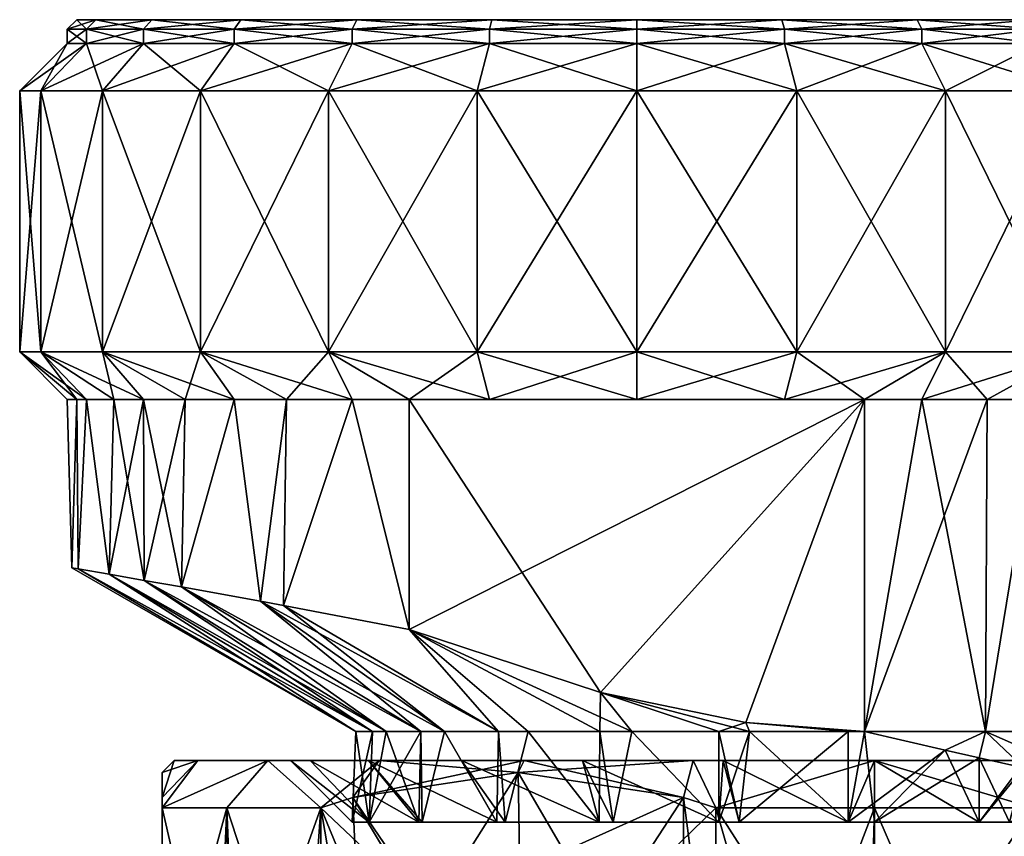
# Model space of a CAD drawing. Extents: x -0.145 to 0.145, y -0.159 to -0.001.
# Tile 30 of 94: x -0.093 to -0.072, y -0.018 to -0.001. Entities that reach past the tile are written whole.
import ezdxf

# ---------------------------------------------------------------- set-up
doc = ezdxf.new("R2010")
doc.units = 0
doc.layers.add('mesh', color=7, linetype='CONTINUOUS')

msp = doc.modelspace()

# ---------------------------------------------------------------- meshes
at = {"layer": 'mesh'}
mesh = msp.add_polyface(dxfattribs=at)
corners = [(-0.08014, -0.000695, 0.000659), (-0.09036, -0.000695, 0.006559), (-0.091538, -0.000695, 0.003713), (-0.09194, -0.000695, 0.000659), (-0.091538, -0.000695, -0.002395), (-0.088626, -0.001195, 0.009144), (-0.090533, -0.000895, 0.006659), (-0.088626, -0.000895, 0.009144), (-0.090533, -0.001195, 0.006659), (-0.091732, -0.000895, 0.003765), (-0.091732, -0.001195, 0.003765), (-0.09214, -0.000895, 0.000659), (-0.09214, -0.001195, 0.000659), (-0.091732, -0.000895, -0.002447), (-0.091732, -0.001195, -0.002447), (-0.090533, -0.000895, -0.005341), (-0.090533, -0.001195, -0.005341), (-0.088626, -0.000895, -0.007826), (-0.088626, -0.001195, -0.007826), (-0.089333, -0.002195, 0.009851), (-0.091399, -0.002195, 0.007159), (-0.092697, -0.002195, 0.004024), (-0.09314, -0.002195, 0.000659), (-0.092697, -0.002195, -0.002706), (-0.091399, -0.002195, -0.005841), (-0.089333, -0.002195, -0.008533), (-0.089333, -0.007695, 0.009851), (-0.091399, -0.007695, 0.007159), (-0.092697, -0.007695, 0.004024), (-0.09314, -0.007695, 0.000659), (-0.092697, -0.007695, -0.002706), (-0.091399, -0.007695, -0.005841), (-0.089333, -0.007695, -0.008533), (-0.08664, -0.002195, -0.010599), (-0.088484, -0.000695, 0.009003), (-0.09036, -0.000695, -0.005241), (-0.088484, -0.000695, -0.007685)]
mesh.append_faces([[corners[k] for k in face] for face in [(0, 1, 2, 2), (0, 3, 4, 4), (5, 6, 7, 7), (8, 6, 5, 5), (8, 9, 6, 6), (10, 9, 8, 8), (10, 11, 9, 9), (12, 11, 10, 10), (12, 13, 11, 11), (14, 13, 12, 12), (14, 15, 13, 13), (16, 15, 14, 14), (16, 17, 15, 15), (18, 17, 16, 16), (19, 8, 5, 5), (20, 8, 19, 19), (20, 10, 8, 8), (21, 10, 20, 20), (21, 12, 10, 10), (22, 12, 21, 21), (22, 14, 12, 12), (23, 14, 22, 22), (23, 16, 14, 14), (24, 16, 23, 23), (24, 18, 16, 16), (25, 18, 24, 24), (26, 20, 19, 19), (27, 21, 20, 20), (28, 22, 21, 21), (29, 23, 22, 22), (30, 23, 29, 29), (30, 24, 23, 23), (31, 24, 30, 30), (31, 25, 24, 24), (32, 25, 31, 31), (32, 33, 25, 25), (7, 1, 34, 34), (6, 1, 7, 7), (6, 2, 1, 1), (9, 2, 6, 6), (9, 3, 2, 2), (11, 3, 9, 9), (11, 4, 3, 3), (13, 4, 11, 11), (13, 35, 4, 4), (15, 35, 13, 13), (15, 36, 35, 35), (17, 36, 15, 15)]])
mesh = msp.add_polyface(dxfattribs=at)
corners = [(-0.083195, -0.000695, -0.010739), (-0.08014, -0.000695, -0.011141), (-0.08014, -0.000695, 0.000659), (-0.083195, -0.000695, 0.012057), (-0.08604, -0.000695, 0.010878), (-0.08014, -0.000695, 0.012459), (-0.077086, -0.000695, 0.012057), (-0.088484, -0.000695, 0.009003), (-0.09036, -0.000695, 0.006559), (-0.091538, -0.000695, -0.002395), (-0.09036, -0.000695, -0.005241), (-0.091538, -0.000695, 0.003713), (-0.09194, -0.000695, 0.000659), (-0.08604, -0.000695, -0.00956), (-0.088484, -0.000695, -0.007685), (-0.08014, -0.001195, 0.012659), (-0.083246, -0.000895, 0.01225), (-0.08014, -0.000895, 0.012659), (-0.083246, -0.001195, 0.01225), (-0.08614, -0.000895, 0.011051), (-0.08614, -0.001195, 0.011051), (-0.088626, -0.000895, 0.009144), (-0.088626, -0.001195, 0.009144), (-0.088626, -0.001195, -0.007826), (-0.08614, -0.000895, -0.009733), (-0.088626, -0.000895, -0.007826), (-0.08614, -0.001195, -0.009733), (-0.083246, -0.000895, -0.010932), (-0.083246, -0.001195, -0.010932), (-0.08014, -0.000895, -0.011341), (-0.08014, -0.001195, -0.011341), (-0.08014, -0.002195, 0.013659), (-0.083505, -0.002195, 0.013216), (-0.08664, -0.002195, 0.011917), (-0.089333, -0.002195, 0.009851), (-0.089333, -0.002195, -0.008533), (-0.08664, -0.002195, -0.010599), (-0.083505, -0.002195, -0.011898), (-0.08014, -0.002195, -0.012341), (-0.083505, -0.007695, -0.011898)]
mesh.append_faces([[corners[k] for k in face] for face in [(0, 1, 2, 2), (2, 3, 4, 4), (2, 5, 3, 3), (6, 5, 2, 2), (2, 7, 8, 8), (4, 7, 2, 2), (2, 9, 10, 10), (11, 12, 2, 2), (2, 13, 0, 0), (2, 14, 13, 13), (10, 14, 2, 2), (15, 16, 17, 17), (18, 16, 15, 15), (18, 19, 16, 16), (20, 19, 18, 18), (20, 21, 19, 19), (22, 21, 20, 20), (23, 24, 25, 25), (26, 24, 23, 23), (26, 27, 24, 24), (28, 27, 26, 26), (28, 29, 27, 27), (30, 29, 28, 28), (31, 18, 15, 15), (32, 18, 31, 31), (32, 20, 18, 18), (33, 20, 32, 32), (33, 22, 20, 20), (34, 22, 33, 33), (35, 26, 23, 23), (36, 26, 35, 35), (36, 28, 26, 26), (37, 28, 36, 36), (37, 30, 28, 28), (38, 30, 37, 37), (39, 38, 37, 37), (17, 3, 5, 5), (16, 3, 17, 17), (16, 4, 3, 3), (19, 4, 16, 16), (19, 7, 4, 4), (21, 7, 19, 19), (25, 13, 14, 14), (24, 13, 25, 25), (24, 0, 13, 13), (27, 0, 24, 24), (27, 1, 0, 0), (29, 1, 27, 27)]])
mesh = msp.add_polyface(dxfattribs=at)
corners = [(-0.08014, -0.008695, -0.011341), (-0.076776, -0.007695, -0.011898), (-0.08014, -0.007695, -0.012341), (-0.077035, -0.008695, -0.010932), (-0.075345, -0.008695, -0.010341), (-0.07364, -0.007695, -0.010599), (-0.07414, -0.008695, -0.009733), (-0.07364, -0.007695, 0.011917), (-0.075345, -0.008695, 0.011659), (-0.077035, -0.008695, 0.01225), (-0.08014, -0.007695, 0.013659), (-0.08014, -0.008695, 0.012659), (-0.076776, -0.007695, 0.013216), (-0.08014, -0.000695, 0.000659), (-0.077086, -0.000695, -0.010739), (-0.07424, -0.000695, -0.00956), (-0.08014, -0.000695, -0.011141), (-0.071797, -0.000695, -0.007685), (-0.07424, -0.000695, 0.010878), (-0.077086, -0.000695, 0.012057), (-0.071797, -0.000695, 0.009003), (-0.069921, -0.000695, 0.006559), (-0.077035, -0.001195, -0.010932), (-0.077035, -0.000895, -0.010932), (-0.08014, -0.001195, -0.011341), (-0.07414, -0.000895, -0.009733), (-0.07414, -0.001195, -0.009733), (-0.07414, -0.001195, 0.011051), (-0.077035, -0.000895, 0.01225), (-0.07414, -0.000895, 0.011051), (-0.077035, -0.001195, 0.01225), (-0.08014, -0.000895, 0.012659), (-0.08014, -0.001195, 0.012659), (-0.08014, -0.000895, -0.011341), (-0.076776, -0.002195, -0.011898), (-0.08014, -0.002195, -0.012341), (-0.07364, -0.002195, -0.010599), (-0.07364, -0.002195, 0.011917), (-0.076776, -0.002195, 0.013216), (-0.08014, -0.002195, 0.013659), (-0.08014, -0.000695, 0.012459), (-0.083246, -0.008695, -0.010932), (-0.084936, -0.008695, 0.011659)]
mesh.append_faces([[corners[k] for k in face] for face in [(0, 1, 2, 2), (3, 1, 0, 0), (4, 1, 3, 3), (4, 5, 1, 1), (6, 5, 4, 4), (7, 8, 9, 9), (10, 9, 11, 11), (12, 9, 10, 10), (12, 7, 9, 9), (13, 14, 15, 15), (13, 16, 14, 14), (15, 17, 13, 13), (13, 18, 19, 19), (13, 20, 18, 18), (21, 20, 13, 13), (22, 23, 24, 24), (22, 25, 23, 23), (26, 25, 22, 22), (27, 28, 29, 29), (30, 28, 27, 27), (30, 31, 28, 28), (32, 31, 30, 30), (24, 23, 33, 33), (34, 22, 35, 35), (34, 26, 22, 22), (36, 26, 34, 34), (37, 30, 27, 27), (38, 30, 37, 37), (38, 32, 30, 30), (39, 32, 38, 38), (35, 22, 24, 24), (1, 34, 2, 2), (1, 36, 34, 34), (5, 36, 1, 1), (12, 38, 7, 7), (12, 39, 38, 38), (10, 39, 12, 12), (2, 34, 35, 35), (23, 14, 33, 33), (23, 15, 14, 14), (25, 15, 23, 23), (29, 19, 18, 18), (28, 19, 29, 29), (28, 40, 19, 19), (31, 40, 28, 28), (33, 14, 16, 16), (0, 41, 3, 3), (8, 42, 9, 9)]])
mesh = msp.add_polyface(dxfattribs=at)
corners = [(-0.072761, -0.008695, -0.008675), (-0.07364, -0.007695, -0.010599), (-0.07414, -0.008695, -0.009733), (-0.070948, -0.007695, -0.008533), (-0.071655, -0.008695, -0.007826), (-0.070627, -0.008695, -0.006486), (-0.068882, -0.007695, -0.005841), (-0.069748, -0.008695, -0.005341), (-0.071655, -0.008695, 0.009144), (-0.070948, -0.007695, 0.009851), (-0.068882, -0.007695, 0.007159), (-0.070627, -0.008695, 0.007804), (-0.069748, -0.008695, 0.006659), (-0.07364, -0.007695, 0.011917), (-0.07414, -0.008695, 0.011051), (-0.075345, -0.008695, 0.011659), (-0.072761, -0.008695, 0.009993), (-0.08014, -0.000695, 0.000659), (-0.069921, -0.000695, -0.005241), (-0.068743, -0.000695, -0.002395), (-0.071797, -0.000695, -0.007685), (-0.068743, -0.000695, 0.003713), (-0.069921, -0.000695, 0.006559), (-0.06834, -0.000695, 0.000659), (-0.07414, -0.001195, -0.009733), (-0.071655, -0.000895, -0.007826), (-0.07414, -0.000895, -0.009733), (-0.071655, -0.001195, -0.007826), (-0.069748, -0.000895, -0.005341), (-0.069748, -0.001195, -0.005341), (-0.069748, -0.001195, 0.006659), (-0.071655, -0.000895, 0.009144), (-0.069748, -0.000895, 0.006659), (-0.071655, -0.001195, 0.009144), (-0.07414, -0.000895, 0.011051), (-0.07414, -0.001195, 0.011051), (-0.07364, -0.002195, -0.010599), (-0.070948, -0.002195, -0.008533), (-0.068882, -0.002195, -0.005841), (-0.068882, -0.002195, 0.007159), (-0.070948, -0.002195, 0.009851), (-0.07364, -0.002195, 0.011917), (-0.076776, -0.002195, 0.013216), (-0.07424, -0.000695, -0.00956), (-0.071797, -0.000695, 0.009003), (-0.07424, -0.000695, 0.010878)]
mesh.append_faces([[corners[k] for k in face] for face in [(0, 1, 2, 2), (0, 3, 1, 1), (4, 3, 0, 0), (5, 3, 4, 4), (5, 6, 3, 3), (7, 6, 5, 5), (8, 9, 10, 10), (10, 11, 8, 8), (10, 12, 11, 11), (13, 14, 15, 15), (9, 14, 13, 13), (9, 16, 14, 14), (8, 16, 9, 9), (17, 18, 19, 19), (17, 20, 18, 18), (17, 21, 22, 22), (17, 23, 21, 21), (19, 23, 17, 17), (24, 25, 26, 26), (27, 25, 24, 24), (27, 28, 25, 25), (29, 28, 27, 27), (30, 31, 32, 32), (33, 31, 30, 30), (33, 34, 31, 31), (35, 34, 33, 33), (36, 27, 24, 24), (37, 27, 36, 36), (37, 29, 27, 27), (38, 29, 37, 37), (39, 33, 30, 30), (40, 33, 39, 39), (40, 35, 33, 33), (41, 35, 40, 40), (1, 37, 36, 36), (3, 37, 1, 1), (3, 38, 37, 37), (9, 41, 40, 40), (13, 41, 9, 9), (13, 42, 41, 41), (26, 20, 43, 43), (25, 20, 26, 26), (25, 18, 20, 20), (28, 18, 25, 25), (32, 44, 22, 22), (31, 44, 32, 32), (31, 45, 44, 44), (34, 45, 31, 31)]])
mesh = msp.add_polyface(dxfattribs=at)
corners = [(-0.089735, -0.012648, 0.007866), (-0.088626, -0.008695, 0.009144), (-0.088068, -0.01295, 0.009575), (-0.089654, -0.008695, 0.007804), (-0.090519, -0.012511, 0.006481), (-0.090533, -0.008695, 0.006659), (-0.091255, -0.012382, 0.005183), (-0.09116, -0.008695, 0.005144), (-0.091732, -0.008695, 0.003765), (-0.091912, -0.01227, 0.002691), (-0.091939, -0.008695, 0.002188), (-0.092041, -0.012248, 0.002201), (-0.09214, -0.008695, 0.000659), (-0.092041, -0.012248, -0.000883), (-0.091939, -0.008695, -0.00087), (-0.091912, -0.01227, -0.001373), (-0.091732, -0.008695, -0.002447), (-0.091255, -0.012382, -0.003865), (-0.09116, -0.008695, -0.003826), (-0.090519, -0.012511, -0.005163), (-0.090533, -0.008695, -0.005341), (-0.089735, -0.012648, -0.006548), (-0.088626, -0.008695, -0.007826), (-0.088068, -0.01295, -0.008256), (-0.089654, -0.008695, -0.006486), (-0.089333, -0.007695, 0.009851), (-0.08752, -0.008695, 0.009993), (-0.091399, -0.007695, 0.007159), (-0.092697, -0.007695, 0.004024), (-0.09314, -0.007695, 0.000659), (-0.092697, -0.007695, -0.002706), (-0.089333, -0.007695, -0.008533), (-0.091399, -0.007695, -0.005841), (-0.08752, -0.008695, -0.008675), (-0.091399, -0.002195, 0.007159), (-0.092697, -0.002195, 0.004024), (-0.09314, -0.002195, 0.000659), (-0.08606, -0.015695, 0.000659), (-0.08606, -0.015695, -0.000667)]
mesh.append_faces([[corners[k] for k in face] for face in [(0, 1, 2, 2), (0, 3, 1, 1), (4, 3, 0, 0), (4, 5, 3, 3), (6, 5, 4, 4), (6, 7, 5, 5), (6, 8, 7, 7), (9, 8, 6, 6), (9, 10, 8, 8), (11, 10, 9, 9), (11, 12, 10, 10), (13, 12, 11, 11), (13, 14, 12, 12), (15, 14, 13, 13), (15, 16, 14, 14), (17, 16, 15, 15), (17, 18, 16, 16), (19, 18, 17, 17), (19, 20, 18, 18), (21, 20, 19, 19), (22, 21, 23, 23), (24, 21, 22, 22), (24, 20, 21, 21), (1, 25, 26, 26), (3, 25, 1, 1), (3, 27, 25, 25), (5, 27, 3, 3), (7, 27, 5, 5), (7, 28, 27, 27), (8, 28, 7, 7), (10, 28, 8, 8), (10, 29, 28, 28), (12, 29, 10, 10), (29, 16, 30, 30), (29, 14, 16, 16), (12, 14, 29, 29), (22, 31, 32, 32), (32, 24, 22, 22), (32, 20, 24, 24), (30, 20, 32, 32), (30, 18, 20, 20), (16, 18, 30, 30), (22, 33, 31, 31), (27, 34, 25, 25), (28, 35, 27, 27), (29, 36, 28, 28), (37, 13, 11, 11), (38, 15, 13, 13)]])
mesh = msp.add_polyface(dxfattribs=at)
corners = [(-0.087581, -0.013038, 0.010074), (-0.08752, -0.008695, 0.009993), (-0.08614, -0.008695, 0.011051), (-0.088068, -0.01295, 0.009575), (-0.088626, -0.008695, 0.009144), (-0.08752, -0.008695, -0.008675), (-0.087581, -0.013038, -0.008755), (-0.08614, -0.008695, -0.009733), (-0.088068, -0.01295, -0.008256), (-0.088626, -0.008695, -0.007826), (-0.084936, -0.008695, 0.011659), (-0.08664, -0.007695, 0.011917), (-0.083505, -0.007695, 0.013216), (-0.089333, -0.007695, 0.009851), (-0.08664, -0.007695, -0.010599), (-0.084936, -0.008695, -0.010341), (-0.083246, -0.008695, -0.010932), (-0.089333, -0.007695, -0.008533), (-0.083505, -0.007695, -0.011898), (-0.08014, -0.007695, -0.012341), (-0.08014, -0.008695, -0.011341), (-0.083246, -0.008695, 0.01225), (-0.08014, -0.008695, 0.012659), (-0.08014, -0.007695, 0.013659), (-0.083505, -0.002195, 0.013216), (-0.08014, -0.002195, 0.013659), (-0.08664, -0.002195, 0.011917), (-0.089333, -0.002195, 0.009851), (-0.08664, -0.002195, -0.010599), (-0.083505, -0.002195, -0.011898), (-0.08014, -0.002195, -0.012341), (-0.084192, -0.015695, -0.005591), (-0.089735, -0.012648, -0.006548), (-0.083059, -0.015695, -0.00687), (-0.084192, -0.015695, 0.006909), (-0.08469, -0.015695, 0.005961), (-0.089735, -0.012648, 0.007866), (-0.077035, -0.008695, -0.010932), (-0.077035, -0.008695, 0.01225), (-0.084936, -0.013542, 0.011659), (-0.084936, -0.013542, -0.010341), (-0.083059, -0.015695, 0.008188), (-0.080909, -0.014875, 0.011659), (-0.080921, -0.015695, 0.009937), (-0.080909, -0.014875, -0.010341), (-0.075345, -0.008695, 0.011659)]
mesh.append_faces([[corners[k] for k in face] for face in [(0, 1, 2, 2), (3, 1, 0, 0), (3, 4, 1, 1), (5, 6, 7, 7), (5, 8, 6, 6), (9, 8, 5, 5), (10, 2, 11, 11), (12, 10, 11, 11), (1, 11, 2, 2), (1, 13, 11, 11), (14, 15, 16, 16), (14, 7, 15, 15), (17, 7, 14, 14), (17, 5, 7, 7), (16, 18, 14, 14), (16, 19, 18, 18), (20, 19, 16, 16), (12, 21, 10, 10), (12, 22, 21, 21), (23, 22, 12, 12), (23, 24, 25, 25), (12, 24, 23, 23), (12, 26, 24, 24), (11, 26, 12, 12), (11, 27, 26, 26), (13, 27, 11, 11), (14, 28, 17, 17), (14, 29, 28, 28), (18, 29, 14, 14), (19, 30, 18, 18), (31, 8, 32, 32), (33, 6, 8, 8), (34, 3, 0, 0), (35, 36, 3, 3), (37, 16, 15, 15), (38, 21, 22, 22), (38, 10, 21, 21), (2, 10, 39, 39), (0, 2, 39, 39), (7, 40, 15, 15), (7, 6, 40, 40), (40, 6, 33, 33), (41, 0, 39, 39), (42, 43, 39, 39), (15, 40, 44, 44), (45, 39, 10, 10), (45, 42, 39, 39)]])
mesh = msp.add_polyface(dxfattribs=at)
corners = [(-0.078324, -0.016305, -0.011222), (-0.07514, -0.016305, -0.014091), (-0.07514, -0.016305, -0.011641), (-0.078958, -0.016305, -0.013588), (-0.08129, -0.016305, -0.009993), (-0.07514, -0.016305, 0.012959), (-0.078958, -0.016305, 0.014906), (-0.078324, -0.016305, 0.01254), (-0.07514, -0.016305, 0.015409), (-0.075691, -0.017605, -0.010268), (-0.072936, -0.017605, -0.010051), (-0.07514, -0.017605, -0.010341), (-0.077987, -0.017605, -0.009966), (-0.08129, -0.016305, 0.011311), (-0.078415, -0.017605, 0.011107), (-0.075691, -0.017605, 0.011587), (-0.077987, -0.017605, 0.011284), (-0.07514, -0.017605, 0.011659), (-0.078481, -0.017305, -0.014733), (-0.07916, -0.017084, -0.014341), (-0.07514, -0.017305, -0.015091), (-0.078481, -0.017305, 0.016051), (-0.07916, -0.017084, 0.015659), (-0.07514, -0.017305, 0.016409), (-0.078415, -0.017605, -0.009789), (-0.078413, -0.015695, -0.009778), (-0.080249, -0.015695, -0.009083), (-0.077769, -0.015695, -0.010022), (-0.075695, -0.015695, -0.010293), (-0.075695, -0.015695, 0.011611), (-0.077769, -0.015695, 0.01134), (-0.078413, -0.015695, 0.011096), (-0.080249, -0.015695, 0.010401), (-0.077847, -0.015506, -0.010341), (-0.080909, -0.014875, -0.010341), (-0.077847, -0.015506, 0.011659), (-0.075345, -0.008695, -0.010341), (-0.084936, -0.008695, -0.010341), (-0.077035, -0.008695, -0.010932), (-0.080909, -0.014875, 0.011659), (-0.075345, -0.008695, 0.011659), (-0.07414, -0.008695, 0.011051), (-0.075345, -0.015694, 0.011659), (-0.075345, -0.015694, -0.010341), (-0.07414, -0.008695, -0.009733), (-0.072799, -0.015695, -0.008833), (-0.073651, -0.01609, -0.01024), (-0.073648, -0.016091, 0.011557)]
mesh.append_faces([[corners[k] for k in face] for face in [(0, 1, 2, 2), (0, 3, 1, 1), (4, 3, 0, 0), (5, 6, 7, 7), (5, 8, 6, 6), (2, 9, 0, 0), (10, 11, 2, 2), (9, 12, 0, 0), (13, 14, 7, 7), (7, 15, 5, 5), (14, 16, 7, 7), (15, 17, 5, 5), (3, 18, 1, 1), (3, 19, 18, 18), (18, 20, 1, 1), (6, 21, 22, 22), (8, 21, 6, 6), (8, 23, 21, 21), (24, 25, 26, 26), (12, 27, 25, 25), (9, 28, 27, 27), (16, 29, 15, 15), (16, 30, 29, 29), (14, 30, 16, 16), (14, 31, 30, 30), (32, 31, 14, 14), (33, 27, 28, 28), (34, 27, 33, 33), (34, 25, 27, 27), (35, 30, 31, 31), (29, 30, 35, 35), (36, 34, 33, 33), (37, 34, 36, 36), (38, 37, 36, 36), (35, 39, 40, 40), (41, 42, 40, 40), (43, 44, 36, 36), (45, 44, 43, 43), (11, 43, 9, 9), (11, 46, 43, 43), (43, 28, 9, 9), (15, 42, 47, 47), (15, 29, 42, 42), (29, 35, 42, 42), (33, 28, 43, 43), (36, 33, 43, 43), (40, 42, 35, 35)]])
mesh = msp.add_polyface(dxfattribs=at)
corners = [(-0.07514, -0.016305, -0.011641), (-0.071323, -0.016305, -0.013588), (-0.071957, -0.016305, -0.011222), (-0.07514, -0.016305, -0.014091), (-0.071957, -0.016305, 0.01254), (-0.07514, -0.016305, 0.015409), (-0.07514, -0.016305, 0.012959), (-0.071323, -0.016305, 0.014906), (-0.06899, -0.016305, 0.011311), (-0.06899, -0.016305, -0.009993), (-0.070325, -0.017605, -0.009151), (-0.072936, -0.017605, -0.010051), (-0.072293, -0.017605, -0.009966), (-0.072936, -0.017605, 0.011369), (-0.070325, -0.017605, 0.010469), (-0.072293, -0.017605, 0.011284), (-0.071799, -0.017305, -0.014733), (-0.071121, -0.017084, -0.014341), (-0.07514, -0.017305, -0.015091), (-0.071799, -0.017305, 0.016051), (-0.071121, -0.017084, 0.015659), (-0.06764, -0.016555, 0.013649), (-0.07514, -0.017305, 0.016409), (-0.072935, -0.016249, 0.011403), (-0.07514, -0.017605, 0.011659), (-0.073648, -0.016091, 0.011557), (-0.071989, -0.016459, 0.011198), (-0.072935, -0.016249, -0.010085), (-0.073651, -0.01609, -0.01024), (-0.071989, -0.016459, -0.00988), (-0.072761, -0.008695, 0.009993), (-0.075345, -0.015694, 0.011659), (-0.07414, -0.008695, 0.011051), (-0.072799, -0.015695, 0.010151), (-0.071655, -0.008695, 0.009144), (-0.0706, -0.015695, 0.007938), (-0.070627, -0.008695, 0.007804), (-0.069748, -0.008695, 0.006659), (-0.069046, -0.015695, 0.005233), (-0.072799, -0.015695, -0.008833), (-0.072761, -0.008695, -0.008675), (-0.07414, -0.008695, -0.009733), (-0.071655, -0.008695, -0.007826), (-0.0706, -0.015695, -0.00662), (-0.070627, -0.008695, -0.006486), (-0.069748, -0.008695, -0.005341), (-0.069046, -0.015695, -0.003915), (-0.070301, -0.016816, 0.010529), (-0.070213, -0.016835, -0.009176), (-0.075345, -0.015694, -0.010341), (-0.068574, -0.017166, -0.008166)]
mesh.append_faces([[corners[k] for k in face] for face in [(0, 1, 2, 2), (0, 3, 1, 1), (4, 5, 6, 6), (4, 7, 5, 5), (8, 7, 4, 4), (9, 10, 2, 2), (2, 11, 0, 0), (10, 12, 2, 2), (6, 13, 4, 4), (4, 14, 8, 8), (13, 15, 4, 4), (1, 16, 17, 17), (3, 16, 1, 1), (3, 18, 16, 16), (7, 19, 5, 5), (7, 20, 19, 19), (21, 20, 7, 7), (19, 22, 5, 5), (23, 24, 25, 25), (26, 13, 23, 23), (11, 27, 28, 28), (12, 29, 27, 27), (30, 31, 32, 32), (30, 33, 31, 31), (34, 33, 30, 30), (34, 35, 33, 33), (36, 35, 34, 34), (37, 35, 36, 36), (37, 38, 35, 35), (39, 40, 41, 41), (39, 42, 40, 40), (43, 42, 39, 39), (43, 44, 42, 42), (43, 45, 44, 44), (46, 45, 43, 43), (47, 15, 26, 26), (10, 48, 29, 29), (28, 39, 49, 49), (28, 27, 39, 39), (29, 39, 27, 27), (48, 39, 29, 29), (48, 43, 39, 39), (48, 50, 43, 43), (26, 35, 47, 47), (26, 33, 35, 35), (33, 25, 31, 31), (33, 23, 25, 25), (26, 23, 33, 33)]])
mesh = msp.add_polyface(dxfattribs=at)
corners = [(-0.09014, -0.019485, -0.00032), (-0.09014, -0.019485, 0.001954), (-0.090184, -0.019485, 0.000817), (-0.09014, -0.022999, 0.001954), (-0.09014, -0.023023, -0.00032), (-0.090177, -0.027779, 0.000817), (-0.088743, -0.022305, -0.007199), (-0.087903, -0.023101, -0.007134), (-0.088583, -0.022305, -0.007549), (-0.09014, -0.022305, -0.004143), (-0.088122, -0.023096, -0.006659), (-0.09014, -0.02235, -0.003902), (-0.089489, -0.02306, -0.003696), (-0.089613, -0.023053, -0.003054), (-0.08744, -0.016305, 0.000659), (-0.08989, -0.016305, 0.000659), (-0.089388, -0.016305, -0.003159), (-0.087021, -0.016305, 0.003843), (-0.089388, -0.016305, 0.004477), (-0.09014, -0.016555, 0.000659), (-0.09014, -0.017084, 0.004678), (-0.09014, -0.017305, 0.005461), (-0.087914, -0.016305, 0.008034), (-0.09014, -0.017305, -0.004143), (-0.087914, -0.016305, -0.006716), (-0.09014, -0.017084, -0.00336), (-0.08878, -0.017305, -0.007216), (-0.08878, -0.017305, 0.008534), (-0.09014, -0.022305, 0.005461), (-0.089577, -0.022969, 0.004943), (-0.09014, -0.022372, 0.005124), (-0.088432, -0.022942, 0.007852), (-0.088748, -0.022305, 0.008512), (-0.088136, -0.022939, 0.008291), (-0.088992, -0.022305, 0.008155), (-0.085712, -0.015695, -0.002079), (-0.091255, -0.012382, -0.003865), (-0.091912, -0.01227, -0.001373), (-0.085425, -0.015695, -0.003243), (-0.090519, -0.012511, -0.005163), (-0.08469, -0.015695, -0.004643), (-0.089735, -0.012648, -0.006548), (-0.085425, -0.015695, 0.004561), (-0.090519, -0.012511, 0.006481), (-0.089735, -0.012648, 0.007866), (-0.085712, -0.015695, 0.003397), (-0.091255, -0.012382, 0.005183), (-0.08606, -0.015695, 0.001985), (-0.091912, -0.01227, 0.002691), (-0.092041, -0.012248, 0.002201)]
mesh.append_faces([[corners[k] for k in face] for face in [(0, 1, 2, 2), (2, 1, 3, 3), (2, 4, 0, 0), (3, 5, 2, 2), (6, 7, 8, 8), (9, 10, 6, 6), (11, 12, 9, 9), (4, 13, 11, 11), (14, 15, 16, 16), (17, 18, 15, 15), (15, 19, 16, 16), (15, 20, 19, 19), (18, 20, 15, 15), (18, 21, 20, 20), (22, 21, 18, 18), (16, 23, 24, 24), (16, 25, 23, 23), (19, 25, 16, 16), (23, 26, 24, 24), (22, 27, 21, 21), (28, 29, 30, 30), (31, 32, 33, 33), (31, 34, 32, 32), (28, 34, 31, 31), (0, 4, 11, 11), (9, 23, 25, 25), (20, 1, 0, 0), (25, 11, 9, 9), (25, 0, 11, 11), (19, 0, 25, 25), (19, 20, 0, 0), (30, 21, 28, 28), (30, 20, 21, 21), (3, 20, 30, 30), (3, 1, 20, 20), (26, 6, 8, 8), (26, 9, 6, 6), (23, 9, 26, 26), (21, 34, 28, 28), (21, 27, 34, 34), (32, 34, 27, 27), (35, 36, 37, 37), (38, 39, 36, 36), (40, 41, 39, 39), (42, 43, 44, 44), (45, 46, 43, 43), (47, 48, 46, 46), (49, 48, 47, 47)]])
mesh = msp.add_polyface(dxfattribs=at)
corners = [(-0.085793, -0.016305, -0.005491), (-0.087914, -0.016305, -0.006716), (-0.08557, -0.016305, -0.009771), (-0.087021, -0.016305, -0.002524), (-0.089388, -0.016305, -0.003159), (-0.08744, -0.016305, 0.000659), (-0.087021, -0.016305, 0.003843), (-0.08989, -0.016305, 0.000659), (-0.085793, -0.016305, 0.006809), (-0.089388, -0.016305, 0.004477), (-0.087914, -0.016305, 0.008034), (-0.083838, -0.016305, 0.009356), (-0.08557, -0.016305, 0.011089), (-0.084737, -0.017605, -0.00467), (-0.083088, -0.017605, -0.006899), (-0.084667, -0.017605, -0.004841), (-0.084737, -0.017605, 0.005988), (-0.084667, -0.017605, 0.006159), (-0.086799, -0.017305, -0.00993), (-0.086121, -0.017084, -0.010322), (-0.08878, -0.017305, -0.007216), (-0.086799, -0.017305, 0.011248), (-0.08878, -0.017305, 0.008534), (-0.086121, -0.017084, 0.01164), (-0.08264, -0.016555, 0.013649), (-0.08469, -0.015695, -0.004643), (-0.085425, -0.015695, -0.003243), (-0.08614, -0.017605, 0.000659), (-0.08606, -0.015695, 0.001985), (-0.085712, -0.015695, 0.003397), (-0.08606, -0.015695, 0.000659), (-0.08606, -0.015695, -0.000667), (-0.092041, -0.012248, 0.002201), (-0.092041, -0.012248, -0.000883), (-0.085712, -0.015695, -0.002079), (-0.091912, -0.01227, -0.001373), (-0.091255, -0.012382, -0.003865), (-0.090519, -0.012511, -0.005163), (-0.084192, -0.015695, -0.005591), (-0.089735, -0.012648, -0.006548), (-0.083059, -0.015695, -0.00687), (-0.088068, -0.01295, -0.008256), (-0.08469, -0.015695, 0.005961), (-0.088068, -0.01295, 0.009575), (-0.084192, -0.015695, 0.006909), (-0.085425, -0.015695, 0.004561), (-0.089735, -0.012648, 0.007866), (-0.090519, -0.012511, 0.006481), (-0.091255, -0.012382, 0.005183), (-0.085778, -0.017605, -0.002096), (-0.085778, -0.017605, 0.003414)]
mesh.append_faces([[corners[k] for k in face] for face in [(0, 1, 2, 2), (3, 1, 0, 0), (3, 4, 1, 1), (5, 4, 3, 3), (6, 7, 5, 5), (8, 9, 6, 6), (8, 10, 9, 9), (11, 10, 8, 8), (11, 12, 10, 10), (0, 13, 3, 3), (14, 15, 0, 0), (6, 16, 8, 8), (16, 17, 8, 8), (2, 18, 19, 19), (1, 18, 2, 2), (1, 20, 18, 18), (10, 21, 22, 22), (12, 21, 10, 10), (12, 23, 21, 21), (24, 23, 12, 12), (13, 25, 26, 26), (27, 28, 29, 29), (27, 30, 28, 28), (31, 30, 27, 27), (30, 32, 28, 28), (31, 33, 30, 30), (34, 35, 31, 31), (26, 36, 34, 34), (25, 37, 26, 26), (38, 39, 25, 25), (40, 41, 38, 38), (42, 43, 44, 44), (45, 46, 42, 42), (29, 47, 45, 45), (28, 48, 29, 29), (3, 49, 5, 5), (13, 49, 3, 3), (5, 50, 6, 6), (49, 27, 5, 5), (49, 31, 27, 27), (49, 34, 31, 31), (49, 26, 34, 34), (13, 26, 49, 49), (29, 50, 27, 27), (45, 50, 29, 29), (45, 42, 50, 50), (42, 16, 50, 50)]])
mesh = msp.add_polyface(dxfattribs=at)
corners = [(-0.08129, -0.016305, -0.009993), (-0.082515, -0.016305, -0.012115), (-0.078958, -0.016305, -0.013588), (-0.083838, -0.016305, -0.008038), (-0.08557, -0.016305, -0.009771), (-0.085793, -0.016305, -0.005491), (-0.08129, -0.016305, 0.011311), (-0.08557, -0.016305, 0.011089), (-0.083838, -0.016305, 0.009356), (-0.082515, -0.016305, 0.013433), (-0.078324, -0.016305, 0.01254), (-0.078958, -0.016305, 0.014906), (-0.078324, -0.016305, -0.011222), (-0.078415, -0.017605, -0.009789), (-0.080934, -0.017605, -0.008642), (-0.08064, -0.017605, -0.008867), (-0.083088, -0.017605, -0.006899), (-0.082919, -0.017605, -0.007119), (-0.085793, -0.016305, 0.006809), (-0.083088, -0.017605, 0.008217), (-0.080934, -0.017605, 0.00996), (-0.082919, -0.017605, 0.008437), (-0.08064, -0.017605, 0.010185), (-0.08264, -0.016555, -0.012331), (-0.086121, -0.017084, -0.010322), (-0.07916, -0.017084, -0.014341), (-0.08264, -0.016555, 0.013649), (-0.07916, -0.017084, 0.015659), (-0.084667, -0.017605, -0.004841), (-0.084192, -0.015695, -0.005591), (-0.08469, -0.015695, -0.004643), (-0.083059, -0.015695, -0.00687), (-0.082433, -0.015695, -0.007576), (-0.080921, -0.015695, -0.008619), (-0.080249, -0.015695, -0.009083), (-0.084192, -0.015695, 0.006909), (-0.084667, -0.017605, 0.006159), (-0.08469, -0.015695, 0.005961), (-0.083059, -0.015695, 0.008188), (-0.082433, -0.015695, 0.008894), (-0.080921, -0.015695, 0.009937), (-0.080249, -0.015695, 0.010401), (-0.078415, -0.017605, 0.011107), (-0.080909, -0.014875, -0.010341), (-0.078413, -0.015695, -0.009778), (-0.087581, -0.013038, 0.010074), (-0.080909, -0.014875, 0.011659), (-0.078413, -0.015695, 0.011096), (-0.077847, -0.015506, 0.011659), (-0.084936, -0.013542, -0.010341), (-0.084936, -0.013542, 0.011659)]
mesh.append_faces([[corners[k] for k in face] for face in [(0, 1, 2, 2), (3, 1, 0, 0), (3, 4, 1, 1), (5, 4, 3, 3), (6, 7, 8, 8), (6, 9, 7, 7), (10, 9, 6, 6), (10, 11, 9, 9), (12, 13, 0, 0), (0, 14, 3, 3), (13, 15, 0, 0), (3, 16, 5, 5), (14, 17, 3, 3), (18, 19, 8, 8), (8, 20, 6, 6), (19, 21, 8, 8), (20, 22, 6, 6), (1, 23, 2, 2), (1, 24, 23, 23), (4, 24, 1, 1), (23, 25, 2, 2), (9, 26, 7, 7), (9, 27, 26, 26), (11, 27, 9, 9), (28, 29, 30, 30), (16, 31, 29, 29), (17, 32, 31, 31), (14, 33, 32, 32), (15, 34, 33, 33), (35, 36, 37, 37), (38, 19, 35, 35), (39, 21, 38, 38), (39, 20, 21, 21), (40, 20, 39, 39), (40, 22, 20, 20), (41, 22, 40, 40), (41, 42, 22, 22), (43, 34, 44, 44), (35, 45, 38, 38), (46, 41, 40, 40), (46, 47, 41, 41), (48, 47, 46, 46), (49, 34, 43, 43), (49, 33, 34, 34), (49, 32, 33, 33), (49, 31, 32, 32), (50, 39, 38, 38), (50, 40, 39, 39)]])
mesh = msp.add_polyface(dxfattribs=at)
corners = [(-0.088122, -0.023096, -0.006659), (-0.087142, -0.027781, -0.008238), (-0.087903, -0.023101, -0.007134), (-0.08264, -0.028541, 0.013737), (-0.082684, -0.019485, 0.013807), (-0.080722, -0.022892, 0.014757), (-0.084487, -0.019485, 0.012583), (-0.084487, -0.022904, 0.012583), (-0.085761, -0.027884, 0.011392), (-0.085737, -0.022913, 0.011369), (-0.087462, -0.027794, 0.009434), (-0.086682, -0.02292, 0.010449), (-0.088119, -0.027791, 0.008285), (-0.088136, -0.022939, 0.008291), (-0.080722, -0.019485, 0.014757), (-0.082536, -0.023055, -0.012391), (-0.082667, -0.02317, -0.012151), (-0.082479, -0.023172, -0.01229), (-0.085895, -0.022591, -0.010452), (-0.085514, -0.023139, -0.010059), (-0.086799, -0.022305, -0.00993), (-0.085756, -0.023135, -0.009762), (-0.088583, -0.022305, -0.007549), (-0.088743, -0.022305, -0.007199), (-0.083838, -0.016305, -0.008038), (-0.082919, -0.017605, -0.007119), (-0.083088, -0.017605, -0.006899), (-0.085793, -0.016305, -0.005491), (-0.084667, -0.017605, -0.004841), (-0.084737, -0.017605, -0.00467), (-0.085793, -0.016305, 0.006809), (-0.084667, -0.017605, 0.006159), (-0.083088, -0.017605, 0.008217), (-0.083838, -0.016305, 0.009356), (-0.082919, -0.017605, 0.008437), (-0.080934, -0.017605, 0.00996), (-0.086799, -0.022305, 0.011248), (-0.087151, -0.022305, 0.010847), (-0.088748, -0.022305, 0.008512), (-0.086799, -0.017305, -0.00993), (-0.086121, -0.017084, -0.010322), (-0.08264, -0.016555, -0.012331), (-0.079163, -0.022527, -0.014339), (-0.08878, -0.017305, -0.007216), (-0.086799, -0.017305, 0.011248), (-0.086121, -0.017084, 0.01164), (-0.08264, -0.016555, 0.013649), (-0.07916, -0.017084, 0.015659), (-0.08878, -0.017305, 0.008534), (-0.08469, -0.015695, -0.004643), (-0.084192, -0.015695, -0.005591), (-0.083059, -0.015695, -0.00687), (-0.080934, -0.017605, -0.008642), (-0.082433, -0.015695, -0.007576), (-0.08469, -0.015695, 0.005961), (-0.084737, -0.017605, 0.005988), (-0.084192, -0.015695, 0.006909), (-0.083059, -0.015695, 0.008188), (-0.08744, -0.016305, 0.000659), (-0.08614, -0.017605, 0.000659), (-0.085778, -0.017605, 0.003414), (-0.087021, -0.016305, 0.003843)]
mesh.append_faces([[corners[k] for k in face] for face in [(0, 1, 2, 2), (3, 4, 5, 5), (3, 6, 4, 4), (7, 8, 9, 9), (10, 11, 9, 9), (12, 13, 11, 11), (6, 14, 4, 4), (15, 16, 17, 17), (18, 16, 15, 15), (18, 19, 16, 16), (20, 19, 18, 18), (20, 21, 19, 19), (22, 21, 20, 20), (22, 2, 21, 21), (23, 0, 2, 2), (24, 25, 26, 26), (27, 28, 29, 29), (30, 31, 32, 32), (33, 34, 35, 35), (36, 7, 9, 9), (11, 36, 9, 9), (11, 37, 36, 36), (13, 37, 11, 11), (13, 38, 37, 37), (18, 39, 20, 20), (18, 40, 39, 39), (15, 40, 18, 18), (15, 41, 40, 40), (42, 41, 15, 15), (39, 22, 20, 20), (39, 43, 22, 22), (44, 7, 36, 36), (44, 6, 7, 7), (45, 6, 44, 44), (6, 46, 47, 47), (45, 46, 6, 6), (37, 44, 36, 36), (37, 48, 44, 44), (38, 48, 37, 37), (28, 49, 29, 29), (26, 50, 28, 28), (25, 51, 26, 26), (52, 53, 25, 25), (54, 31, 55, 55), (56, 32, 31, 31), (57, 34, 32, 32), (58, 59, 60, 60), (61, 60, 55, 55)]])
mesh = msp.add_polyface(dxfattribs=at)
corners = [(-0.082684, -0.019485, 0.013807), (-0.080722, -0.019485, 0.014757), (-0.080722, -0.022892, 0.014757), (-0.076984, -0.022893, 0.015709), (-0.077055, -0.022305, 0.016292), (-0.075141, -0.022305, 0.016277), (-0.079035, -0.022893, 0.015186), (-0.078481, -0.022305, 0.016051), (-0.071957, -0.016305, -0.011222), (-0.072293, -0.017605, -0.009966), (-0.072936, -0.017605, -0.010051), (-0.07514, -0.016305, -0.011641), (-0.07514, -0.017605, -0.010341), (-0.075691, -0.017605, -0.010268), (-0.078324, -0.016305, -0.011222), (-0.077987, -0.017605, -0.009966), (-0.078415, -0.017605, -0.009789), (-0.08129, -0.016305, -0.009993), (-0.08064, -0.017605, -0.008867), (-0.080934, -0.017605, -0.008642), (-0.08129, -0.016305, 0.011311), (-0.08064, -0.017605, 0.010185), (-0.078415, -0.017605, 0.011107), (-0.078324, -0.016305, 0.01254), (-0.077987, -0.017605, 0.011284), (-0.075691, -0.017605, 0.011587), (-0.07514, -0.016305, 0.012959), (-0.07514, -0.017605, 0.011659), (-0.072936, -0.017605, 0.011369), (-0.071957, -0.016305, 0.01254), (-0.072293, -0.017605, 0.011284), (-0.070325, -0.017605, 0.010469), (-0.069348, -0.019485, 0.014635), (-0.069348, -0.022926, 0.014635), (-0.071799, -0.022305, 0.016051), (-0.071799, -0.017305, 0.016051), (-0.071121, -0.017084, 0.015659), (-0.071357, -0.022453, -0.014477), (-0.071799, -0.017305, -0.014733), (-0.071799, -0.022305, -0.014733), (-0.071121, -0.017084, -0.014341), (-0.067967, -0.02305, -0.01252), (-0.079163, -0.022527, -0.014339), (-0.07916, -0.017084, -0.014341), (-0.08264, -0.016555, -0.012331), (-0.078481, -0.022305, -0.014733), (-0.078481, -0.017305, -0.014733), (-0.075275, -0.022305, -0.01509), (-0.07514, -0.017305, -0.015091), (-0.075142, -0.022305, -0.015077), (-0.078481, -0.017305, 0.016051), (-0.07916, -0.017084, 0.015659), (-0.084487, -0.019485, 0.012583), (-0.07514, -0.017305, 0.016409), (-0.072977, -0.022305, 0.01626), (-0.073648, -0.016091, 0.011557), (-0.072935, -0.016249, 0.011403), (-0.071989, -0.016459, 0.011198), (-0.073651, -0.01609, -0.01024), (-0.072935, -0.016249, -0.010085), (-0.070325, -0.017605, -0.009151), (-0.071989, -0.016459, -0.00988), (-0.080921, -0.015695, -0.008619), (-0.080249, -0.015695, -0.009083), (-0.078413, -0.015695, -0.009778), (-0.077769, -0.015695, -0.010022), (-0.070301, -0.016816, 0.010529), (-0.06964, -0.017605, 0.010185), (-0.06964, -0.017605, -0.008867), (-0.070213, -0.016835, -0.009176)]
mesh.append_faces([[corners[k] for k in face] for face in [(0, 1, 2, 2), (3, 4, 5, 5), (6, 7, 4, 4), (8, 9, 10, 10), (11, 12, 13, 13), (14, 15, 16, 16), (17, 18, 19, 19), (20, 21, 22, 22), (23, 24, 25, 25), (26, 27, 28, 28), (29, 30, 31, 31), (32, 33, 34, 34), (35, 32, 34, 34), (35, 36, 32, 32), (37, 38, 39, 39), (37, 40, 38, 38), (41, 40, 37, 37), (42, 43, 44, 44), (45, 43, 42, 42), (45, 46, 43, 43), (47, 46, 45, 45), (47, 48, 46, 46), (49, 48, 47, 47), (49, 38, 48, 48), (39, 38, 49, 49), (7, 2, 1, 1), (1, 50, 7, 7), (1, 51, 50, 50), (52, 51, 1, 1), (4, 7, 50, 50), (53, 4, 50, 50), (54, 35, 34, 34), (54, 53, 35, 35), (5, 53, 54, 54), (5, 4, 53, 53), (55, 27, 25, 25), (56, 28, 27, 27), (57, 30, 28, 28), (10, 58, 12, 12), (9, 59, 10, 10), (60, 61, 9, 9), (18, 62, 19, 19), (16, 63, 18, 18), (15, 64, 16, 16), (13, 65, 15, 15), (66, 31, 30, 30), (66, 67, 31, 31), (68, 69, 60, 60)]])

doc.saveas('drawing.dxf')
